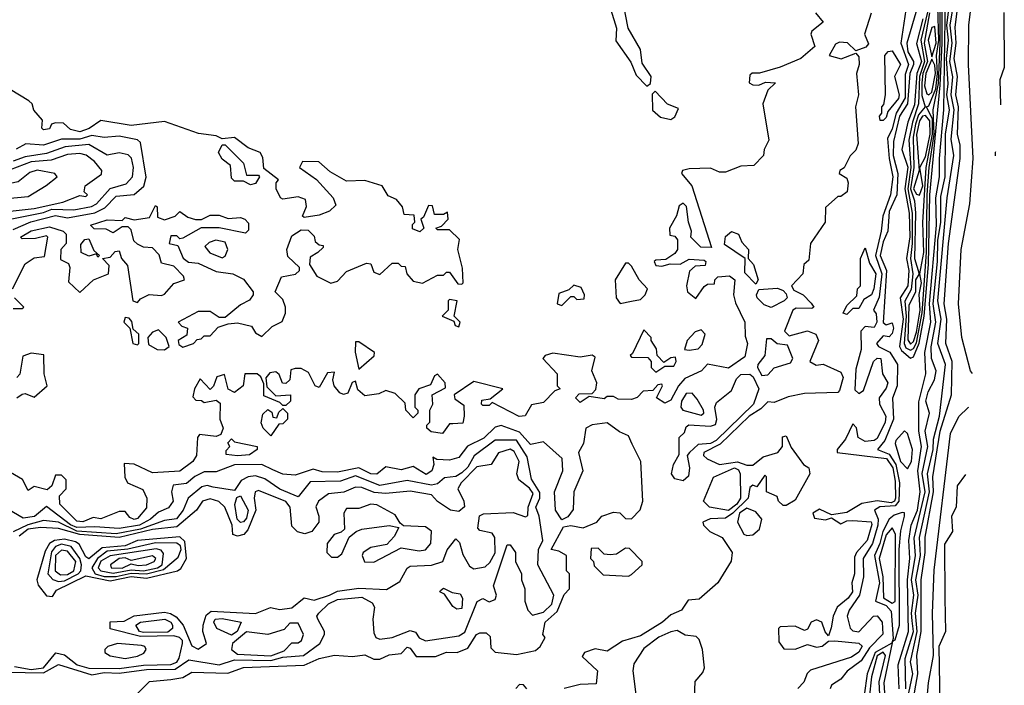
# Model space of a CAD drawing. Extents: x 2889633 to 3052318, y 540750 to 918690.
# Tile 76 of 256: x 3036087 to 3039334, y 569507 to 571703. Entities that reach past the tile are written whole.
import ezdxf

# ---------------------------------------------------------------- set-up
doc = ezdxf.new("R2010")
doc.units = 0

msp = doc.modelspace()

# ---------------------------------------------------------------- linework, layer by layer
at = {"layer": '0CON02XD'}
for points in [[(3038155, 571483.3), (3038168, 571492), (3038170, 571515), (3038140, 571560), (3038134.2, 571605), (3038094.3, 571675), (3038075.7, 571765), (3038065, 571776.7), (3038055, 571773.3), (3038036.7, 571735), (3038055.7, 571675), (3038052.7, 571632.7), (3038102.7, 571562.7), (3038120.3, 571520.3), (3038155, 571483.3)], [(3038988.1, 569495), (3038984.5, 569575), (3039018.2, 569685), (3039014.7, 569854.6), (3039022.5, 569925), (3039019.6, 569985), (3039027.3, 570035), (3039047.8, 570085), (3039056.9, 570145), (3039049.6, 570215), (3039061.8, 570295), (3039052.1, 570345), (3039052.7, 570442.7), (3039075.7, 570534.3), (3039072.1, 570605), (3039092.3, 570705), (3039087.9, 570765), (3039110.4, 571025), (3039108.9, 571115), (3039121.2, 571185), (3039120.7, 571245), (3039135.5, 571405), (3039140.5, 571780.5)], [(3039091.9, 571775), (3039059.4, 571635), (3039071.1, 571565), (3039054.8, 571515.2), (3039051.6, 571425), (3039031.6, 571365), (3039020, 571305), (3039026.7, 571215), (3039016.5, 571145), (3039030.5, 571065), (3039030.8, 570965), (3039024.7, 570915), (3039032.4, 570865), (3039027.2, 570812.7), (3039006.1, 570773.9), (3039010.5, 570725), (3039004, 570635), (3039010.1, 570620.1), (3039025, 570612.7)], [(3039229.2, 570535.2), (3039222.5, 570545), (3039194.3, 570655), (3039183.1, 570765), (3039192.2, 570945), (3039220.8, 571095), (3039231.4, 571245), (3039216, 571555), (3039217.5, 571685), (3039228.6, 571775)], [(3039048.5, 571745), (3039012.7, 571625), (3039016.5, 571596.5), (3039035.3, 571565.3), (3039035.3, 571555), (3039023.3, 571525), (3039015.3, 571425), (3038988.9, 571385), (3038968.5, 571301.5), (3038968.4, 571255), (3038983.8, 571195), (3038979.6, 571125), (3038955, 571070), (3038950, 571005), (3038935, 570970), (3038925.5, 570925), (3038945.4, 570875.4), (3038934.5, 570704.5), (3038945, 570696.7), (3038965, 570702.5), (3038969.2, 570685), (3038965, 570667.5), (3038955, 570656.7), (3038935, 570660), (3038912.5, 570635), (3038920, 570625), (3038956.6, 570606.6), (3038981.9, 570565), (3038981.1, 570495), (3038965.8, 570454.2), (3038969.1, 570385)], [(3039009.2, 569495), (3039007.3, 569595), (3039034.6, 569685), (3039030.7, 569719.3), (3039028, 569745), (3039036.1, 569805), (3039028.2, 569855), (3039041.8, 569935), (3039037.1, 569992.9), (3039072.9, 570145), (3039064, 570206), (3039082.5, 570295), (3039073.1, 570345), (3039087.5, 570405), (3039075.7, 570445), (3039082.9, 570475), (3039104.2, 570515), (3039110, 570545), (3039094.3, 570585), (3039093.4, 570623.4), (3039108.8, 570705), (3039099.3, 570765), (3039114.1, 570905), (3039115.4, 570975), (3039125.4, 571035), (3039125, 571120), (3039139.1, 571185), (3039140.8, 571325), (3039153.6, 571405), (3039145.3, 571455), (3039149.2, 571490.8), (3039143.7, 571575), (3039150.8, 571635), (3039144.4, 571685), (3039153.7, 571753.6)], [(3039007.5, 569425), (3039032.7, 569545), (3039025.5, 569585), (3039047.6, 569685), (3039041.8, 569745), (3039050, 569805), (3039043.1, 569855), (3039058.2, 569935), (3039054.6, 569995), (3039087.3, 570145), (3039080.9, 570205), (3039099.6, 570285), (3039100.9, 570319.1), (3039120.6, 570395), (3039140.6, 570565), (3039115.6, 570635), (3039126.4, 570715), (3039115.5, 570775), (3039145.6, 571115), (3039168.1, 571255), (3039158.7, 571308.7), (3039168.9, 571405), (3039158.9, 571455), (3039164.7, 571514.6), (3039154.7, 571564.7), (3039162.2, 571625), (3039155.4, 571685), (3039165.4, 571745.4)], [(3039025, 570632.2), (3039035, 570640.8), (3039045, 570672.5), (3039056.7, 570745), (3039054.1, 570795.9), (3039061.1, 570835), (3039055.6, 570865), (3039069.2, 570935), (3039066.3, 571033.6), (3039076.2, 571215), (3039097.3, 571325), (3039097.1, 571375), (3039077.5, 571415), (3039085, 571418.8), (3039108.7, 571475), (3039114.1, 571525), (3039111, 571585), (3039118, 571635), (3039115, 571745.8)], [(3039025, 570586.2), (3039035, 570591.2), (3039053.8, 570636.2), (3039070.6, 570725), (3039084, 570895), (3039088.3, 571125), (3039122.9, 571487.1), (3039129, 571625), (3039129.4, 571745)], [(3039025, 570612.7), (3039035, 570618.5), (3039045, 570637.1), (3039063.7, 570736.3), (3039078.1, 570935), (3039079.8, 571125), (3039086.2, 571215), (3039103.3, 571325), (3039099.7, 571405), (3039117.5, 571492.5), (3039123.4, 571625), (3039122.8, 571742.8)], [(3039031.8, 569445), (3039048.8, 569545), (3039045.5, 569605), (3039060, 569685), (3039060.4, 569855), (3039073.8, 569945), (3039073.8, 569996.2), (3039100.7, 570145), (3039098.2, 570195), (3039122.9, 570345), (3039160.6, 570465), (3039162.2, 570575), (3039141.9, 570635), (3039144.5, 570715), (3039135.6, 570765), (3039150, 570965), (3039188.5, 571245), (3039188.6, 571288.6), (3039180, 571325), (3039183.2, 571415), (3039174.6, 571455), (3039180, 571515), (3039169.1, 571575), (3039176.2, 571625), (3039172, 571678), (3039183.5, 571765)], [(3038711.2, 571725), (3038737.5, 571695), (3038700, 571665), (3038696.7, 571655), (3038710, 571615), (3038663.3, 571575), (3038595, 571546.7), (3038527, 571527), (3038503, 571527), (3038495, 571520), (3038492.5, 571495), (3038505, 571487.5), (3038525, 571486.7), (3038547, 571497), (3038580, 571495), (3038555, 571470), (3038537.5, 571425), (3038557.5, 571305), (3038542.5, 571275), (3038540, 571255), (3038508.3, 571221.7), (3038465, 571220), (3038415, 571200), (3038395, 571200), (3038365, 571213.3), (3038295, 571211.4), (3038272.5, 571205), (3038270, 571195), (3038303.8, 571155), (3038368.3, 570951.7), (3038333, 570953), (3038300, 570985), (3038302.5, 571005), (3038292.5, 571035), (3038286.4, 571086.4), (3038275, 571097.5), (3038261.7, 571088.3), (3038253.8, 571056.2), (3038230, 571015), (3038231.7, 570991.7), (3038248.3, 570988.3), (3038257, 570977), (3038256.7, 570945), (3038248, 570932), (3038218.3, 570911.7), (3038185, 570910), (3038180, 570905), (3038185, 570892.5), (3038205, 570890), (3038232.5, 570897.5), (3038265, 570896.7), (3038295, 570912.5), (3038345, 570910), (3038350, 570905), (3038348.3, 570891.7), (3038315, 570890), (3038296.4, 570873.6), (3038285.8, 570825), (3038290, 570805), (3038317, 570783), (3038345, 570822.5), (3038355, 570830), (3038378.3, 570831.7), (3038380, 570845), (3038390, 570855), (3038428.3, 570858.3), (3038446.2, 570845), (3038441.2, 570795), (3038448.3, 570768.3), (3038478.8, 570705), (3038479.3, 570659.3), (3038487.5, 570635), (3038478.8, 570591.2), (3038425, 570553.3), (3038355, 570566.7), (3038335.7, 570544.3), (3038280.3, 570519.6), (3038260, 570495), (3038235, 570447.5), (3038215, 570437.5), (3038187.5, 570455), (3038207.5, 570495), (3038205, 570500), (3038191.7, 570498.3), (3038175, 570480), (3038143, 570477), (3038123.6, 570456.4), (3038105, 570450), (3038060.7, 570450.7), (3038045, 570460), (3038025, 570460), (3038015, 570452.5), (3037965, 570460), (3037935, 570440), (3037920, 570455), (3037931.7, 570468.3), (3037975, 570470), (3037987, 570483), (3037990, 570505), (3037973.8, 570545), (3037985, 570590), (3037975, 570596.7), (3037935, 570590), (3037845, 570602.5), (3037820, 570595), (3037812.5, 570585), (3037860, 570535), (3037860, 570495), (3037870, 570485), (3037851.7, 570478.3), (3037815, 570440), (3037775, 570432.5), (3037753.6, 570396.4), (3037734.1, 570394.1), (3037645, 570440), (3037635, 570430), (3037615, 570430), (3037610, 570435), (3037611.7, 570448.3), (3037638.3, 570451.7), (3037680, 570485), (3037585, 570508.8), (3037520, 570465), (3037521.7, 570451.7), (3037551.7, 570431.7), (3037552.5, 570395), (3037548.3, 570371.7), (3037515, 570370), (3037505, 570370), (3037481.7, 570338.3), (3037443.6, 570343.6), (3037430, 570355), (3037430, 570365), (3037440, 570375), (3037440, 570415), (3037450, 570435), (3037447.5, 570465), (3037491.7, 570488.3), (3037490, 570505), (3037465, 570533.3), (3037455, 570527.5), (3037441.7, 570498.3), (3037403.3, 570485), (3037390, 570465), (3037390, 570425), (3037400, 570415), (3037400, 570405), (3037385, 570390), (3037360, 570415), (3037358.3, 570438.3), (3037325, 570470), (3037295, 570480), (3037271.2, 570468.8), (3037225, 570462.5), (3037201.7, 570481.7), (3037195, 570510), (3037183.9, 570506.1), (3037168.8, 570471.2), (3037155, 570466.7), (3037142.3, 570472.3), (3037123.8, 570495), (3037120, 570515), (3037125, 570540), (3037101.7, 570538.3), (3037075, 570490), (3037061.2, 570495), (3037039.3, 570539.3), (3037015, 570552.5), (3036995, 570552.5), (3036981.7, 570548.3), (3036977.5, 570515), (3036965, 570502.5), (3036954.1, 570504.1), (3036942.5, 570532.5), (3036931.7, 570541.7), (3036911.7, 570538.3), (3036898.3, 570521.7), (3036901.7, 570491.7), (3036931.7, 570461.7), (3036980, 570465), (3036980, 570445), (3036965, 570430), (3036955, 570430), (3036945, 570440), (3036892.5, 570462.5), (3036891.7, 570501.7), (3036882.5, 570525), (3036870, 570535), (3036830, 570535), (3036824, 570495), (3036795, 570473.3), (3036774.1, 570484.1), (3036762.5, 570532.5), (3036737.5, 570525), (3036726.1, 570493.9), (3036715, 570482.5), (3036681.7, 570518.3), (3036663.8, 570485), (3036658.3, 570458.3), (3036668.3, 570448.3), (3036687, 570447), (3036695, 570440), (3036735, 570447.5), (3036748.3, 570438.3), (3036747.5, 570385), (3036757.5, 570355), (3036750, 570335)], [(3038895.8, 571724.2), (3038873.8, 571655), (3038886.4, 571623.6), (3038877.7, 571612.3), (3038845, 571600), (3038816.9, 571626.9), (3038791.4, 571628.6), (3038777.7, 571622.3), (3038756.7, 571585), (3038796.6, 571573.4), (3038845, 571592.5), (3038855, 571580), (3038855.8, 571555), (3038846.7, 571525), (3038853.3, 571455), (3038844, 571415), (3038852, 571295), (3038845, 571272.5), (3038825.9, 571254.1), (3038806.2, 571213.8), (3038792.5, 571205), (3038790, 571195), (3038815, 571180), (3038820, 571165), (3038816.7, 571135), (3038795, 571120), (3038785, 571120), (3038745, 571083.3), (3038743.8, 571035), (3038695.5, 570964.5), (3038690, 570910), (3038673.3, 570895), (3038670, 570865), (3038633.1, 570825), (3038640.4, 570810.4), (3038670.8, 570795), (3038697.9, 570767.9), (3038706.7, 570755), (3038700, 570750), (3038648.3, 570751.7), (3038636.7, 570745), (3038610, 570675), (3038625, 570660), (3038685, 570676), (3038713.3, 570665), (3038721.2, 570645), (3038692.5, 570575), (3038713.6, 570563.6), (3038737, 570567), (3038795, 570540), (3038802.5, 570522.5), (3038790.7, 570479.3), (3038785, 570472.5), (3038675, 570469.2), (3038621.1, 570458.9), (3038575, 570440), (3038555, 570442.5), (3038531.2, 570418.8), (3038492.5, 570395), (3038397.5, 570302.5), (3038343.3, 570275), (3038342.5, 570265), (3038353.9, 570253.9), (3038395, 570236), (3038454.4, 570244.5), (3038485, 570233.3), (3038505, 570233.3), (3038539.3, 570260.7), (3038587.5, 570275), (3038602.5, 570295), (3038603.3, 570326.7), (3038615, 570330), (3038631.7, 570291.7), (3038657.5, 570255), (3038672.5, 570235), (3038690, 570225), (3038693.3, 570205), (3038645, 570117.5), (3038615, 570100), (3038605, 570100), (3038590, 570115), (3038585, 570130), (3038550, 570145), (3038550, 570195), (3038545, 570200), (3038518.3, 570161.7), (3038505, 570167.5), (3038495, 570160), (3038490, 570125), (3038439.5, 570075), (3038415, 570058), (3038363.9, 570056.1), (3038340, 570045), (3038342.5, 570035), (3038363.3, 570015), (3038404.2, 569994.2), (3038436.7, 569945), (3038433.9, 569916.1), (3038390, 569845), (3038328.3, 569791.7), (3038291.7, 569788.3), (3038270, 569755), (3038235, 569740), (3038207.5, 569715), (3038135, 569670), (3038075, 569652.5), (3038025, 569620), (3037985, 569627.5), (3037950, 569615), (3037941.7, 569601.7), (3037992.5, 569555), (3037988.3, 569511.7), (3037935, 569510), (3037883, 569497)], [(3039010, 571735), (3038993.3, 571625), (3039018.8, 571555), (3039007.8, 571522.2), (3039007.1, 571445), (3038977.7, 571395), (3038965, 571343.3), (3038949.1, 571310.9), (3038954.4, 571245), (3038967.1, 571185), (3038958.6, 571125), (3038933.6, 571055), (3038928.8, 571005), (3038909.2, 570925), (3038930.4, 570865), (3038922, 570788), (3038902.5, 570745), (3038912.3, 570732.3), (3038914.3, 570705), (3038905, 570688), (3038875, 570690.6), (3038861.1, 570675), (3038862, 570615), (3038845, 570550), (3038841.7, 570481.7), (3038855, 570470), (3038870.5, 570479.5), (3038903.3, 570575), (3038915, 570586.7), (3038927.5, 570585), (3038932.5, 570535), (3038950, 570505), (3038945, 570487.5), (3038921.2, 570455), (3038923.3, 570435), (3038943.3, 570395), (3038941.2, 570375), (3038915, 570321.2), (3038905, 570314.2), (3038875, 570311.2), (3038852.5, 570325), (3038847, 570357), (3038835, 570370), (3038810.7, 570319.3), (3038783.3, 570285), (3038783.3, 570275), (3038945.8, 570255), (3038966.8, 570225), (3038975, 570180), (3038975.3, 570125), (3038971.9, 570115), (3038960.8, 570109.2), (3038915, 570115.5), (3038865, 570106.9), (3038815, 570076.7), (3038765, 570070), (3038725, 570088), (3038702.5, 570075), (3038708.3, 570058.3), (3038745, 570053.3), (3038765, 570060), (3038795, 570040), (3038815, 570050), (3038835, 570051.2), (3038895, 570046), (3038897.5, 570037.5), (3038882, 569985), (3038846.7, 569945), (3038840.7, 569929.3), (3038840, 569875), (3038831.2, 569845), (3038833.8, 569815), (3038820, 569795), (3038783.3, 569765), (3038770, 569735), (3038763, 569697), (3038755, 569670), (3038743.3, 569683.3), (3038732.5, 569715), (3038715, 569723.3), (3038697.5, 569715), (3038685, 569692.5), (3038675, 569687.5), (3038645, 569702.5), (3038595, 569700), (3038590, 569695), (3038590.7, 569650.7), (3038607, 569627), (3038645, 569626.2), (3038685, 569641.2), (3038715, 569632.5), (3038733.9, 569636.1), (3038755, 569652.5), (3038775, 569653.3), (3038855, 569646), (3038865.8, 569635.8), (3038855, 569616.2), (3038830.3, 569599.6), (3038695, 569557.5), (3038683.9, 569546.1), (3038673, 569517), (3038653, 569497)], [(3039087.5, 571725), (3039070.3, 571625), (3039080.8, 571565), (3039066.2, 571525), (3039062.7, 571495), (3039062.6, 571452.6), (3039073.8, 571415), (3039051, 571388.9), (3039041.4, 571358.6), (3039033.6, 571315), (3039035.3, 571265), (3039036.6, 571215), (3039025.3, 571145), (3039038.5, 571105), (3039041.6, 571065), (3039037.9, 570915), (3039053.3, 570865), (3039041.3, 570845), (3039041.1, 570805), (3039019.8, 570760.2), (3039016.5, 570646.5), (3039025, 570632.2)], [(3039333.2, 571726.8), (3039334.5, 571545), (3039320, 571505), (3039321.6, 571421.7)], [(3039065.9, 571705.9), (3039044.6, 571624.6), (3039061.6, 571565), (3039046.2, 571525), (3039038.3, 571421.7), (3039016.4, 571365), (3038996.9, 571275), (3039016.2, 571216.2), (3039006.7, 571145), (3039020.3, 571065), (3039023.4, 570986.6), (3039011.8, 570915), (3039019.2, 570875), (3039016, 570825), (3038990.9, 570785), (3039000.8, 570715), (3038989.1, 570625), (3038995, 570611.9), (3039025, 570586.2)], [(3039095, 571580), (3039110.2, 571625), (3039105, 571680), (3039095, 571676.7), (3039082.8, 571635), (3039095, 571580)], [(3038935, 571370), (3038925, 571370), (3038922.5, 571385), (3038930, 571395), (3038930, 571415), (3038937, 571423), (3038942.5, 571455), (3038940, 571585), (3038951.7, 571598.3), (3038965, 571600), (3038992.5, 571555), (3038972.5, 571515), (3038987.5, 571455), (3038985, 571443.3), (3038950, 571400), (3038945, 571380), (3038935, 571370)], [(3039085, 571455.5), (3039095, 571463.5), (3039107.2, 571525), (3039105, 571553.3), (3039095, 571572.5), (3039076, 571525), (3039071.6, 571485), (3039078.5, 571458.5), (3039085, 571455.5)], [(3036063.3, 570815), (3036105, 570897.5), (3036135, 570917.5), (3036168.3, 570921.7), (3036180, 570985), (3036175, 570990), (3036138.8, 570981.2), (3036095, 570980), (3036090, 570985), (3036125, 571006), (3036185, 571020), (3036230, 571005), (3036240, 570995), (3036240, 570965), (3036222.5, 570945), (3036221.7, 570911.7), (3036248.3, 570898.3), (3036252.5, 570885), (3036248.3, 570838.3), (3036285, 570802.5), (3036330, 570845), (3036380, 570865), (3036381.7, 570891.7), (3036360, 570915), (3036385, 570920), (3036401.7, 570938.3), (3036415, 570940), (3036422.5, 570915), (3036442.5, 570892.5), (3036460, 570775), (3036475, 570770), (3036485, 570782.5), (3036513.6, 570796.4), (3036555, 570792.5), (3036565, 570797.5), (3036595, 570832.5), (3036630, 570845), (3036627, 570857), (3036595, 570890), (3036555, 570900), (3036547, 570927), (3036525, 570950), (3036495, 570952.5), (3036475, 570962.5), (3036463.9, 570973.9), (3036455, 571010), (3036445, 571020), (3036425, 571020), (3036395, 571000), (3036371.7, 571011.7), (3036333, 571013), (3036320, 571025), (3036375, 571042.5), (3036425, 571040), (3036435, 571050), (3036465, 571042.5), (3036515, 571050), (3036535, 571090), (3036540, 571085), (3036541.7, 571051.7), (3036565, 571042.5), (3036600, 571055), (3036615, 571070), (3036641.7, 571051.7), (3036666.4, 571043.6), (3036686.4, 571043.6), (3036715, 571057.5), (3036745, 571057.5), (3036775, 571047.5), (3036815, 571050), (3036830, 571045), (3036841.7, 571031.7), (3036841.7, 571008.3), (3036831.7, 570998.3), (3036745, 571016.7), (3036685, 571016.7), (3036625, 570982.5), (3036615, 570980), (3036605, 570990), (3036585, 570990), (3036580, 570965), (3036608.3, 570958.3), (3036626.4, 570916.4), (3036643.3, 570903.3), (3036675, 570900), (3036735, 570872), (3036790, 570865), (3036825, 570846.7), (3036857.5, 570805), (3036857.5, 570795), (3036845, 570777.5), (3036815, 570762.5), (3036765, 570720), (3036745, 570720), (3036715, 570740), (3036675, 570740), (3036610, 570705), (3036621.7, 570691.7), (3036640, 570685), (3036638.3, 570661.7), (3036610, 570645), (3036611.7, 570631.7), (3036625, 570622.5), (3036660, 570635), (3036671.7, 570648.3), (3036685, 570650), (3036695, 570660), (3036715, 570660), (3036741.7, 570688.3), (3036775, 570700), (3036805, 570702.5), (3036851.7, 570691.7), (3036865, 570670), (3036885, 570657.5), (3036919.3, 570690.7), (3036953, 570707), (3036963.3, 570735), (3036963.3, 570755), (3036955, 570780), (3036930, 570805), (3036950, 570855), (3036997, 570863), (3037010, 570875), (3037010, 570885), (3036971.7, 570921.7), (3036967.5, 570945), (3036985, 570990), (3037015, 571010), (3037038.3, 571008.3), (3037058.3, 570988.3), (3037061.7, 570971.7), (3037075, 570960), (3037088.3, 570958.3), (3037088.3, 570951.7), (3037070, 570935), (3037045, 570920), (3037042.5, 570895), (3037067, 570857), (3037113.6, 570833.6), (3037135, 570840), (3037165, 570872.5), (3037230.7, 570899.3), (3037245, 570897.5), (3037255, 570870), (3037275, 570862.5), (3037315, 570900), (3037335, 570900), (3037345, 570890), (3037358.3, 570888.3), (3037363.3, 570865), (3037385, 570840), (3037415, 570833.3), (3037465, 570860), (3037485, 570860), (3037495, 570870), (3037505, 570870), (3037531.7, 570831.7), (3037545, 570830), (3037550, 570835), (3037547, 570883), (3037532.5, 570945), (3037537.5, 570977.5), (3037505, 571010), (3037465, 571010), (3037460, 571015), (3037478.3, 571021.7), (3037500, 571045), (3037498.3, 571068.3), (3037485, 571060), (3037455, 571060), (3037448.3, 571088.3), (3037435, 571090), (3037418.3, 571051.7), (3037410, 571045), (3037420, 571015), (3037407, 571003), (3037383, 571013), (3037383, 571027), (3037390, 571035), (3037388.3, 571058.3), (3037355, 571060), (3037350, 571085), (3037329.3, 571109.3), (3037301.7, 571121.7), (3037282.5, 571155), (3037225, 571172.5), (3037165, 571170), (3037111.2, 571201.2), (3037073.8, 571233.8), (3037020, 571235), (3037010, 571215), (3037065.6, 571175.6), (3037121.2, 571115), (3037129.3, 571090.7), (3037108.8, 571071.2), (3037075, 571057.5), (3037025, 571050), (3037020, 571055), (3037033, 571087), (3037029.3, 571109.3), (3037005, 571118), (3036955, 571111.2), (3036947.5, 571115), (3036932.5, 571145), (3036932.5, 571165), (3036940, 571175), (3036892.5, 571212.5), (3036888.3, 571248.3), (3036880, 571265), (3036840, 571280), (3036795, 571314), (3036755, 571310), (3036735, 571320), (3036677, 571327), (3036565, 571366.7), (3036455, 571354), (3036355, 571370), (3036316.3, 571343.7), (3036285, 571333.1), (3036255, 571341.2), (3036231.7, 571361.7), (3036205, 571362.5), (3036191.7, 571358.3), (3036185, 571342.5), (3036165, 571340), (3036160, 571345), (3036161.7, 571371.7), (3036133.9, 571403.9), (3036127.5, 571425), (3036117.5, 571435), (3036055, 571472.5)], [(3038235, 571373.8), (3038247.3, 571382.7), (3038260, 571410), (3038223.7, 571423.7), (3038182.5, 571467.5), (3038173.3, 571456.7), (3038174.3, 571404.3), (3038200.9, 571380.9), (3038235, 571373.8)], [(3039055, 571123.8), (3039065.8, 571155), (3039056.2, 571215), (3039075, 571250), (3039090.2, 571325), (3039089, 571368.9), (3039075, 571386.4), (3039065, 571384.5), (3039055, 571369.2), (3039045.3, 571324.7), (3039054.2, 571205.8), (3039035.5, 571145), (3039045, 571127.1), (3039055, 571123.8)], [(3036065, 571010.8), (3036123.6, 571036.4), (3036205, 571056.9), (3036245, 571049.2), (3036334.5, 571065.5), (3036367.4, 571082.6), (3036405, 571120.8), (3036464, 571126), (3036495.8, 571154.2), (3036503.6, 571183.6), (3036485, 571297.5), (3036475, 571306.2), (3036415, 571318.8), (3036365, 571313.8), (3036325, 571321.4), (3036285, 571308.9), (3036225, 571308.6), (3036165, 571289.2), (3036107, 571293), (3036075, 571276.2)], [(3036045, 571042.5), (3036165, 571066.7), (3036192.4, 571077.6), (3036265.8, 571075.8), (3036323.4, 571086.6), (3036340, 571095), (3036385, 571146), (3036438.3, 571161.7), (3036458.8, 571185), (3036462, 571215), (3036455.7, 571245.7), (3036445, 571256.7), (3036415, 571263.3), (3036375, 571256.2), (3036315, 571290.8), (3036236.8, 571283.2), (3036175, 571261.4), (3036105, 571250.6), (3036065, 571235.8)], [(3036848.3, 571158.3), (3036825, 571170), (3036795, 571170), (3036785, 571180), (3036781.7, 571221.7), (3036755, 571242.5), (3036742.5, 571265), (3036755, 571290), (3036765, 571290), (3036825, 571230), (3036835, 571190), (3036875, 571190), (3036877.5, 571185), (3036865, 571162.5), (3036848.3, 571158.3)], [(3036055, 571071.5), (3036135, 571080), (3036228.9, 571101.1), (3036285, 571122.5), (3036305, 571120), (3036310, 571125), (3036300, 571135), (3036303.3, 571155), (3036356.4, 571193.6), (3036357.5, 571205), (3036333.3, 571235), (3036305.7, 571255.7), (3036285, 571261.4), (3036245, 571258.1), (3036190.3, 571239.7), (3036124.4, 571234.5), (3036055, 571207.8)], [(3039305.5, 571267.3), (3039304, 571265), (3039304.1, 571253.9)], [(3035885, 571044.2), (3035905, 571058.8), (3035935.7, 571055.7), (3035995, 571074.6), (3036045, 571112.5), (3036115, 571120), (3036174.3, 571155.7), (3036210, 571185), (3036202.5, 571195), (3036145, 571206.9), (3036120.8, 571199.2), (3036081.7, 571168.3), (3036035, 571158), (3035965, 571180.5), (3035921.4, 571168.6), (3035896.2, 571155), (3035876.7, 571135), (3035866.7, 571085), (3035853.3, 571065), (3035859.5, 571049.5), (3035885, 571044.2)], [(3038515, 570830), (3038478.3, 570868.3), (3038480, 570915), (3038411.2, 570961.2), (3038415, 570987.5), (3038435, 571003.8), (3038457.5, 570995), (3038469.3, 570969.3), (3038491.2, 570945), (3038490, 570915), (3038506.7, 570895), (3038522.5, 570845), (3038515, 570830)], [(3036345, 570920), (3036340, 570930), (3036315, 570922.5), (3036290, 570935), (3036288.3, 570961.7), (3036301.7, 570978.3), (3036315, 570980), (3036331.7, 570941.7), (3036350, 570925), (3036345, 570920)], [(3036755, 570917.5), (3036765, 570922.5), (3036773.8, 570945), (3036765, 570968.8), (3036734.1, 570975.9), (3036711.7, 570968.3), (3036697.5, 570955), (3036714.1, 570934.1), (3036755, 570917.5)], [(3038815, 570730), (3038802.5, 570735), (3038815, 570760), (3038848.3, 570791.7), (3038850, 570815), (3038860, 570825), (3038860, 570915), (3038875, 570950), (3038890, 570900), (3038910.8, 570865), (3038903.8, 570815), (3038896, 570795), (3038870.7, 570779.3), (3038855, 570750), (3038835, 570750), (3038815, 570730)], [(3038067, 570767), (3038105, 570773.8), (3038135, 570780), (3038150, 570795), (3038157.5, 570815), (3038130, 570845), (3038105, 570890), (3038095, 570900), (3038085, 570900), (3038051.2, 570845), (3038054, 570785), (3038067, 570767)], [(3037875, 570760), (3037905, 570790), (3037915, 570790), (3037925, 570780), (3037948.3, 570781.7), (3037950, 570795), (3037939.3, 570819.3), (3037915, 570827.5), (3037898.3, 570811.7), (3037865, 570800), (3037860, 570765), (3037875, 570760)], [(3038565, 570754), (3038542.7, 570762.7), (3038518.8, 570785), (3038516.7, 570795), (3038525, 570812.5), (3038586.7, 570816.7), (3038605, 570810), (3038615, 570798.8), (3038618, 570785), (3038608.8, 570775), (3038565, 570754)], [(3036065, 570750), (3036095, 570750), (3036100, 570755), (3036070, 570785)], [(3037535, 570690), (3037540, 570705), (3037520, 570725), (3037530, 570775), (3037505, 570780), (3037500, 570775), (3037500, 570745), (3037480, 570725), (3037518.3, 570708.3), (3037523.6, 570693.6), (3037535, 570690)], [(3036475, 570630), (3036480, 570635), (3036480, 570665), (3036461.7, 570681.7), (3036457, 570707), (3036448.3, 570718.3), (3036435, 570720), (3036430, 570705), (3036450, 570685), (3036460, 570635), (3036475, 570630)], [(3036565, 570613.3), (3036580, 570625), (3036570, 570655), (3036545, 570680), (3036525, 570672.5), (3036510, 570655), (3036511.7, 570631.7), (3036540, 570615), (3036565, 570613.3)], [(3038185, 570540), (3038215, 570560), (3038245, 570560), (3038252.5, 570575), (3038250, 570590), (3038235, 570587.5), (3038211.7, 570571.7), (3038190, 570595), (3038187, 570617), (3038170, 570645), (3038170, 570655), (3038145, 570680), (3038108.3, 570601.7), (3038100, 570595), (3038105, 570590), (3038158.3, 570588.3), (3038170, 570575), (3038170, 570555), (3038185, 570540)], [(3038295, 570612.5), (3038325, 570617.5), (3038338.3, 570631.7), (3038347.5, 570665), (3038335, 570680), (3038315, 570673.3), (3038288.8, 570645), (3038280, 570615), (3038295, 570612.5)], [(3037205, 570550), (3037256.4, 570593.6), (3037257.5, 570605), (3037205, 570640), (3037195, 570640), (3037193.6, 570606.4), (3037205, 570550)], [(3038535, 570528.8), (3038555, 570531.2), (3038575.9, 570554.1), (3038628.8, 570571.2), (3038637.5, 570585), (3038619.3, 570629.3), (3038585, 570633.8), (3038565, 570650), (3038550, 570650), (3038544.2, 570595), (3038521.2, 570565), (3038520, 570555), (3038535, 570528.8)], [(3036077.5, 570455), (3036095, 570467.5), (3036105, 570470), (3036135, 570457.5), (3036177.5, 570495), (3036167.5, 570535), (3036167, 570597), (3036125, 570602.5), (3036097, 570593), (3036087, 570533), (3036077, 570523)], [(3038275, 570182), (3038247.8, 570187.8), (3038237.1, 570205), (3038243.1, 570235), (3038261.7, 570268.3), (3038262.5, 570325), (3038279.3, 570340.7), (3038285, 570360), (3038293.6, 570366.4), (3038365, 570362), (3038382, 570368), (3038386.1, 570383.9), (3038380, 570425), (3038385, 570440), (3038435, 570480), (3038451.7, 570518.3), (3038465, 570532.5), (3038495, 570533.8), (3038505.8, 570525), (3038524.3, 570485), (3038506.9, 570435), (3038384, 570315), (3038365, 570304.5), (3038325, 570302), (3038295.7, 570275), (3038288.6, 570265), (3038295.6, 570225), (3038293, 570197), (3038275, 570182)], [(3038335, 570398.8), (3038343.3, 570405), (3038342, 570415), (3038321.5, 570451.5), (3038305, 570471.2), (3038285, 570469.2), (3038269.5, 570445), (3038267.5, 570425), (3038274, 570415), (3038335, 570398.8)], [(3036915, 570330), (3036890, 570355), (3036883, 570373), (3036888.3, 570401.7), (3036905, 570417.5), (3036918.3, 570408.3), (3036921.7, 570391.7), (3036935, 570390), (3036941.7, 570408.3), (3036955, 570420), (3036970, 570405), (3036970, 570385), (3036955, 570370), (3036941.7, 570368.3), (3036915, 570330)], [(3039048.8, 569115), (3039084.3, 569515), (3039101.2, 569605), (3039097.5, 569745), (3039103.4, 569886.6), (3039157.3, 570337.3), (3039185, 570394), (3039215, 570424), (3039217.6, 570424.8)], [(3038969.1, 570385), (3038940.5, 570315), (3038916.7, 570285), (3038955, 570270), (3038976.3, 570235), (3038989.1, 570175), (3038986.4, 570115), (3038975, 570099.3), (3038923.8, 570096.2), (3038906.2, 570085), (3038918.8, 570055), (3038917.2, 570035), (3038899.2, 569975), (3038869.5, 569925), (3038870, 569865), (3038856.5, 569805), (3038822.5, 569755), (3038816, 569735), (3038825.9, 569695.9), (3038835, 569686.7), (3038855, 569684), (3038902.5, 569735), (3038915, 569736.2), (3038932, 569715), (3038934.3, 569675.7), (3038889.8, 569630.2), (3038862.6, 569587.4), (3038815.8, 569554.2), (3038795, 569527.5), (3038765, 569507.5), (3038760, 569495)], [(3036585, 569526.7), (3036625, 569532.5), (3036655, 569550), (3036773, 569547), (3036825, 569566), (3037025, 569573.3), (3037075, 569596), (3037125, 569606.2), (3037185, 569602.5), (3037225, 569607.5), (3037255, 569593.3), (3037275, 569593.3), (3037305, 569607.5), (3037345, 569612.5), (3037365, 569632.5), (3037375, 569630), (3037395, 569602.5), (3037458.3, 569601.7), (3037495, 569616.2), (3037530, 569615), (3037565, 569630), (3037593.3, 569675), (3037605, 569680), (3037625, 569680), (3037638.3, 569668.3), (3037641.2, 569631.2), (3037655, 569616.2), (3037725, 569609.2), (3037788.6, 569621.4), (3037803.3, 569635), (3037820, 569665), (3037812.5, 569675), (3037820, 569715), (3037859.2, 569750.8), (3037883, 569807), (3037900, 569825), (3037900, 569875), (3037890, 569885), (3037890, 569935), (3037865, 569950), (3037840, 569955), (3037880, 570030), (3037905, 570034.3), (3037945, 570026.7), (3037990, 570045), (3038007.5, 570065), (3038045, 570078.8), (3038066.1, 570076.1), (3038085, 570057.5), (3038105, 570056.7), (3038133.8, 570086.2), (3038142, 570115), (3038135.8, 570245), (3038107, 570303), (3038095, 570330), (3038065, 570343.3), (3038025, 570372.5), (3037975, 570366.7), (3037954.1, 570355.9), (3037946.2, 570305), (3037930, 570275), (3037944.3, 570215), (3037914.3, 570145), (3037912.5, 570087.5), (3037895, 570062.5), (3037875, 570052.5), (3037854.4, 570084.4), (3037850.6, 570145), (3037878.1, 570215), (3037875.7, 570255.7), (3037815, 570310), (3037771.2, 570301.2), (3037735, 570342), (3037675, 570363.8), (3037655, 570358.8), (3037618, 570322), (3037564.4, 570295.6), (3037535, 570258.8), (3037505, 570250), (3037462.5, 570252.5), (3037450, 570260), (3037453.3, 570235), (3037446.2, 570215), (3037427.7, 570202.3), (3037385, 570228.8), (3037345, 570218), (3037295, 570227.5), (3037265, 570204), (3037245, 570204.4), (3037205, 570224.3), (3037135, 570210), (3037085, 570210.8), (3037055, 570220), (3036995, 570200), (3036955, 570203.3), (3036921.7, 570218.3), (3036885, 570236), (3036795, 570234.3), (3036735, 570211.2), (3036695, 570211.2), (3036665, 570196.2), (3036637.5, 570172.5), (3036593, 570167), (3036588, 570145), (3036593.3, 570115), (3036577.3, 570092.7), (3036545, 570078.8), (3036518, 570055), (3036482, 570035), (3036415, 570024.6), (3036335, 570030.4), (3036275, 570027.5), (3036255, 570036.5), (3036175, 570097.5), (3036135.5, 570064.5), (3036098.3, 570058.3), (3036029.3, 570099.3)], [(3039015, 570221.2), (3039028.4, 570245), (3039032, 570285), (3039015, 570337.5), (3039005, 570346.7), (3038976.9, 570315), (3038974.5, 570305), (3038992.5, 570245), (3039015, 570221.2)], [(3036750, 570335), (3036735, 570327.5), (3036680, 570335), (3036673.3, 570325), (3036670, 570265), (3036657.5, 570245), (3036615, 570213.3), (3036525, 570207.5), (3036465, 570236.7), (3036431.7, 570238.3), (3036433.6, 570193.6), (3036442.5, 570175), (3036493, 570153), (3036506.7, 570125), (3036505, 570092.5), (3036475, 570057.5), (3036465, 570054), (3036450.7, 570060.7), (3036435, 570080), (3036415, 570080), (3036355, 570056.7), (3036329.3, 570060.7), (3036295, 570046.7), (3036275, 570048.8), (3036218.8, 570105), (3036218.3, 570131.7), (3036240, 570155), (3036240, 570185), (3036225, 570200), (3036205, 570200), (3036193.3, 570165), (3036177.5, 570152.5), (3036135, 570162.5), (3036115, 570150), (3036096.2, 570186.2), (3036030, 570225)], [(3036045, 569550), (3036165, 569548.2), (3036215, 569575.8), (3036325, 569541.4), (3036365, 569549.1), (3036415, 569547.7), (3036505, 569558.8), (3036599.2, 569560.8), (3036645, 569591.2), (3036745, 569574.5), (3036795, 569590.6), (3036915, 569589.2), (3036955, 569600), (3037022.5, 569605), (3037076.7, 569645), (3037092.5, 569675), (3037092.5, 569685), (3037070, 569725), (3037067.5, 569735), (3037073.3, 569745), (3037105, 569776), (3037135, 569790), (3037215, 569797.5), (3037249.5, 569779.5), (3037256.7, 569765), (3037251.2, 569725), (3037255, 569680), (3037261.2, 569665), (3037275, 569658.8), (3037315.7, 569664.3), (3037375, 569687.5), (3037392.5, 569682.5), (3037405, 569663.3), (3037425, 569653.3), (3037535, 569670), (3037555, 569682.5), (3037596.1, 569783.9), (3037615, 569793.3), (3037635, 569782.5), (3037655, 569790), (3037660, 569805), (3037650, 569835), (3037695, 569970), (3037705, 569970), (3037722.5, 569945), (3037722.5, 569915), (3037742.5, 569875), (3037742.5, 569855), (3037753.3, 569825), (3037752.5, 569785), (3037762.5, 569755), (3037778.8, 569738.8), (3037815, 569748.6), (3037841.9, 569775), (3037848.9, 569805), (3037796, 569905), (3037798, 569955), (3037812.5, 569985), (3037800.8, 570065), (3037789.2, 570095), (3037802.5, 570125), (3037803, 570143), (3037775, 570187.5), (3037760.3, 570260.4), (3037725, 570315.7), (3037655, 570315.8), (3037585.7, 570264.3), (3037565, 570226.2), (3037545, 570207.5), (3037525, 570196), (3037488.3, 570191.7), (3037465, 570171.2), (3037445, 570167.5), (3037365, 570182.5), (3037275, 570166), (3037195, 570198.1), (3037145, 570180.8), (3037045, 570178.8), (3037005, 570128.8), (3036944.5, 570154.5), (3036895, 570188), (3036865, 570198), (3036840, 570195), (3036817, 570183), (3036795, 570150), (3036725, 570161.2), (3036705, 570166), (3036688, 570162), (3036642.5, 570125), (3036625.8, 570085), (3036603.9, 570056.1), (3036565, 570050.8), (3036485, 570022.3), (3036405, 570006.9), (3036275, 570015.8), (3036215, 570045.5), (3036165, 570050.6), (3036113.4, 570036.6), (3036065, 570013.1)], [(3036805, 570264), (3036768.3, 570268.3), (3036768.3, 570281.7), (3036780, 570295), (3036773, 570307), (3036785, 570320), (3036795, 570310), (3036870, 570295), (3036870, 570285), (3036845, 570267.5), (3036805, 570264)], [(3036069.2, 569569.2), (3036125, 569559.2), (3036165.7, 569565), (3036206.1, 569613.9), (3036235, 569608), (3036276, 569575), (3036315, 569563.5), (3036415, 569562.5), (3036495, 569573.2), (3036585, 569575.5), (3036605, 569583.3), (3036613.2, 569596.8), (3036624, 569645), (3036623.8, 569655), (3036614.4, 569664.4), (3036595, 569670), (3036485, 569668.4), (3036385, 569693.8), (3036385, 569716.7), (3036431.2, 569718.8), (3036465, 569736.7), (3036565, 569748.1), (3036584.5, 569744.5), (3036603.3, 569733.3), (3036625.8, 569705.8), (3036655, 569637.5), (3036675, 569626.7), (3036702.5, 569645), (3036691.2, 569685), (3036692, 569705), (3036701.7, 569738.3), (3036717.9, 569752.1), (3036865, 569744.3), (3036913.6, 569763.6), (3036945, 569756.7), (3036985, 569762.5), (3037025, 569796.2), (3037057.7, 569787.7), (3037108.8, 569805), (3037135, 569818.1), (3037205, 569827.5), (3037296.7, 569823.3), (3037340.9, 569849.1), (3037365, 569893.3), (3037375, 569900), (3037445, 569902.9), (3037482.5, 569915), (3037496.4, 569953.6), (3037525, 569990), (3037537.7, 569977.7), (3037548.3, 569938.3), (3037570, 569900), (3037585, 569891.2), (3037621.7, 569898.3), (3037638, 569912), (3037655.5, 569944.5), (3037654.3, 569994.3), (3037645, 570008.8), (3037605, 570017.5), (3037597.5, 570025), (3037603.6, 570066.4), (3037617, 570073), (3037715, 570076.7), (3037755, 570062.5), (3037762.5, 570067.5), (3037764.3, 570095), (3037780.2, 570140.2), (3037767.9, 570157.9), (3037733.3, 570185), (3037726.7, 570205), (3037734, 570245), (3037717.9, 570277.9), (3037705, 570286), (3037665.9, 570274.1), (3037642.5, 570235), (3037595, 570227.5), (3037542.5, 570175), (3037532, 570155), (3037552, 570115), (3037553.9, 570096.1), (3037535, 570080), (3037507.5, 570085), (3037465, 570113.3), (3037445, 570136), (3037375, 570147.5), (3037295, 570140), (3037256.3, 570143.7), (3037215, 570160), (3037195, 570161.2), (3037156, 570144), (3037105, 570138.8), (3037072.5, 570115), (3037063.6, 570096.4), (3037073.8, 570065), (3037073.3, 570045), (3037050, 570015), (3037027.3, 570007.3), (3037003.5, 570013.5), (3036985, 570032.5), (3036978.8, 570095), (3036965, 570113.8), (3036875, 570150), (3036863.3, 570145), (3036860, 570125), (3036865.7, 570085), (3036839.5, 570020.5), (3036825.7, 570004.3), (3036805, 569998.8), (3036790, 570005), (3036788.1, 570035), (3036763.3, 570095), (3036743.6, 570113.6), (3036715, 570122), (3036690, 570115), (3036670, 570085), (3036605, 570029.6), (3036525, 570021.5), (3036415.3, 569994.6), (3036285, 570004.7), (3036215, 570024.5), (3036155, 570027.5), (3036115, 570022.1), (3036085, 569998.9)], [(3038425, 570083.6), (3038362.5, 570095), (3038342.5, 570115), (3038375, 570194), (3038445, 570224.4), (3038457.7, 570217.7), (3038463.3, 570205), (3038464.6, 570125), (3038452.7, 570105), (3038425, 570083.6)], [(3039206.9, 570202.5), (3039178.5, 570165), (3039175.6, 570095), (3039160.6, 570065), (3039164, 570015), (3039136.8, 569973.2), (3039137.8, 569795), (3039140.6, 569685), (3039118.8, 569635), (3039124, 569315)], [(3036815, 570044), (3036804.3, 570055), (3036796.7, 570103.3), (3036803, 570127), (3036815, 570132.5), (3036840, 570085), (3036835, 570058.8), (3036825, 570046), (3036815, 570044)], [(3037255, 569913.3), (3037345, 569960.8), (3037405, 569950.5), (3037425, 569954.4), (3037443.3, 569975), (3037445.5, 570015.5), (3037425, 570029.4), (3037353.3, 570033.3), (3037341.7, 570041.7), (3037325, 570070), (3037265, 570102.9), (3037245, 570104.3), (3037205, 570090), (3037165, 570090), (3037155.7, 570075), (3037157.7, 570022.3), (3037147.7, 570012.3), (3037124, 570005), (3037101.2, 569975), (3037100, 569945), (3037115, 569930), (3037135, 569930), (3037149.3, 569940.7), (3037173.8, 569996.2), (3037196.7, 570015), (3037215, 570022.5), (3037305, 570033.8), (3037337.5, 570027.5), (3037322.3, 569997.7), (3037298.3, 569971.7), (3037245, 569961.2), (3037220, 569945), (3037216.7, 569935), (3037224.1, 569914.1), (3037255, 569913.3)], [(3038485, 570001.2), (3038505, 570003.8), (3038527.5, 570022.5), (3038534.2, 570055), (3038515, 570079.2), (3038485, 570091.4), (3038461.4, 570075), (3038454.2, 570045), (3038475, 570006.2), (3038485, 570001.2)], [(3038947.1, 569385), (3038937.9, 569515), (3038967, 569653), (3038975, 569657.5), (3038989.1, 569705), (3038988.2, 569955), (3038993.3, 570016.7), (3039005.6, 570065.6), (3039005.8, 570075.8), (3038997.5, 570077.5), (3038971.2, 570068.8), (3038954.6, 570055.4), (3038933.5, 570015), (3038924.1, 569975), (3038906.2, 569935), (3038922.9, 569845), (3038910, 569785), (3038945, 569770.9), (3038961.7, 569751.7), (3038968.3, 569661.7), (3038963.6, 569646.4), (3038908.2, 569615), (3038881.8, 569545), (3038872.5, 569475)], [(3038965, 569778.6), (3038975, 569783.8), (3038975.5, 570005.5), (3038965, 570026.2), (3038945, 570003.3), (3038921.8, 569925), (3038934.1, 569865), (3038935.6, 569795.5), (3038965, 569778.6)], [(3036195, 569800), (3036208.8, 569821.2), (3036305, 569867.8), (3036385, 569852.3), (3036455, 569866.3), (3036505, 569860.5), (3036607.5, 569885), (3036617.9, 569892.1), (3036637.5, 569925), (3036631.8, 569981.8), (3036615, 569996.7), (3036475, 569984.5), (3036435, 569967.5), (3036359.1, 569960.9), (3036315, 569924), (3036305, 569931.2), (3036283.1, 569973.1), (3036270.8, 569980.8), (3036235, 569989.2), (3036201.2, 569985), (3036185.7, 569975), (3036170.9, 569949.1), (3036143.8, 569855), (3036147.7, 569837.7), (3036175, 569802.5), (3036195, 569800)], [(3036215, 569850), (3036235, 569852.1), (3036279.4, 569875), (3036288.1, 569885), (3036290.9, 569905), (3036285.3, 569925.3), (3036257.1, 569965), (3036225, 569972.7), (3036204.7, 569965.3), (3036192.2, 569947.8), (3036180, 569875), (3036196.4, 569856.4), (3036215, 569850)], [(3036365, 569866.1), (3036405, 569866.2), (3036455, 569877), (3036505, 569874.7), (3036561.1, 569888.9), (3036609.8, 569930.2), (3036620, 569955), (3036617.5, 569967.5), (3036605, 569975.5), (3036535, 569977.1), (3036443.6, 569956.4), (3036375, 569949.6), (3036343.6, 569925), (3036324.3, 569895), (3036335.8, 569875), (3036365, 569866.1)], [(3036395, 569876.7), (3036455, 569888.4), (3036495, 569884.7), (3036541.2, 569895), (3036556.7, 569905), (3036561.4, 569941.4), (3036553.2, 569953.2), (3036537.4, 569957.4), (3036385, 569934.5), (3036355, 569916.7), (3036345.7, 569895), (3036355, 569884.5), (3036395, 569876.7)], [(3038095, 569867.5), (3038105, 569872.5), (3038140, 569905), (3038140, 569915), (3038098.3, 569958.3), (3038085, 569960), (3038055, 569940), (3038035, 569937.5), (3038015, 569940), (3037995, 569960), (3037971.7, 569958.3), (3037970, 569925), (3037980, 569915), (3037981.7, 569901.7), (3038011.7, 569871.7), (3038095, 569867.5)], [(3036221.1, 569871.1), (3036245, 569872.7), (3036265.6, 569885), (3036271.5, 569915), (3036245, 569949.4), (3036225, 569953.3), (3036204.5, 569935), (3036204.4, 569885), (3036221.1, 569871.1)], [(3036425, 569893.2), (3036455, 569907.5), (3036478.1, 569901.9), (3036505, 569904.4), (3036530, 569915), (3036536, 569925), (3036525, 569933.8), (3036455, 569918.8), (3036435, 569927.3), (3036414.7, 569925.3), (3036386.2, 569905), (3036388.8, 569895), (3036425, 569893.2)], [(3037528.3, 569758.3), (3037515, 569767.5), (3037488.3, 569808.3), (3037472.5, 569815), (3037475, 569820), (3037485, 569827.5), (3037513, 569813), (3037539.3, 569809.3), (3037547.5, 569795), (3037545, 569760), (3037528.3, 569758.3)], [(3036495, 569680.9), (3036482.5, 569685), (3036470, 569705), (3036485, 569715.6), (3036565.5, 569725.5), (3036585, 569715.8), (3036591.4, 569705), (3036590.8, 569695), (3036575, 569682.9), (3036495, 569680.9)], [(3036785, 569672.5), (3036737.5, 569695), (3036726.7, 569715), (3036731.2, 569725), (3036755, 569727.5), (3036817.5, 569715), (3036803.8, 569685), (3036785, 569672.5)], [(3036915, 569603.9), (3036958.9, 569621.1), (3036985, 569647.5), (3037005, 569647.5), (3037016.7, 569655), (3037023.3, 569675), (3037005, 569712.5), (3036978.3, 569711.7), (3036958.8, 569691.2), (3036905, 569674.6), (3036835, 569683.3), (3036788.6, 569645), (3036785.8, 569625), (3036805, 569610), (3036915, 569603.9)], [(3038152.3, 569402.3), (3038195, 569403.8), (3038217.5, 569432.5), (3038245, 569436), (3038295, 569421.2), (3038305.7, 569424.3), (3038311.2, 569435), (3038315, 569520), (3038340.5, 569549.5), (3038345.8, 569565), (3038338.6, 569625), (3038328.2, 569658.2), (3038318.2, 569668.2), (3038282.2, 569672.2), (3038255, 569688), (3038235, 569684), (3038195, 569665.8), (3038145, 569628.8), (3038112.3, 569577.7), (3038108.8, 569555), (3038126.4, 569416.4), (3038152.3, 569402.3)], [(3036435, 569596), (3036475, 569603.3), (3036496.8, 569613.2), (3036503.8, 569625), (3036500, 569635), (3036488.7, 569638.7), (3036410, 569645), (3036377.5, 569635), (3036367.5, 569625), (3036367.5, 569615), (3036385, 569604), (3036435, 569596)], [(3038926.1, 569436.1), (3038921.5, 569518.5), (3038942.9, 569605), (3038935, 569616.7), (3038915, 569604), (3038896.9, 569535), (3038888.8, 569465)], [(3036075, 569302.5), (3036108.3, 569278.3), (3036125, 569240), (3036130, 569245), (3036126.7, 569275), (3036120, 569285), (3036141.2, 569365), (3036132.5, 569405), (3036143, 569417), (3036225, 569440), (3036242.5, 569457.5), (3036255, 569457.5), (3036295, 569476.7), (3036367, 569457), (3036375, 569450), (3036405, 569452.5), (3036470, 569475), (3036515, 569520), (3036585, 569526.7)], [(3037760, 569495), (3037748.3, 569508.3), (3037735, 569510), (3037723, 569497)]]:
    msp.add_lwpolyline(points, dxfattribs=at)

doc.saveas('drawing.dxf')
